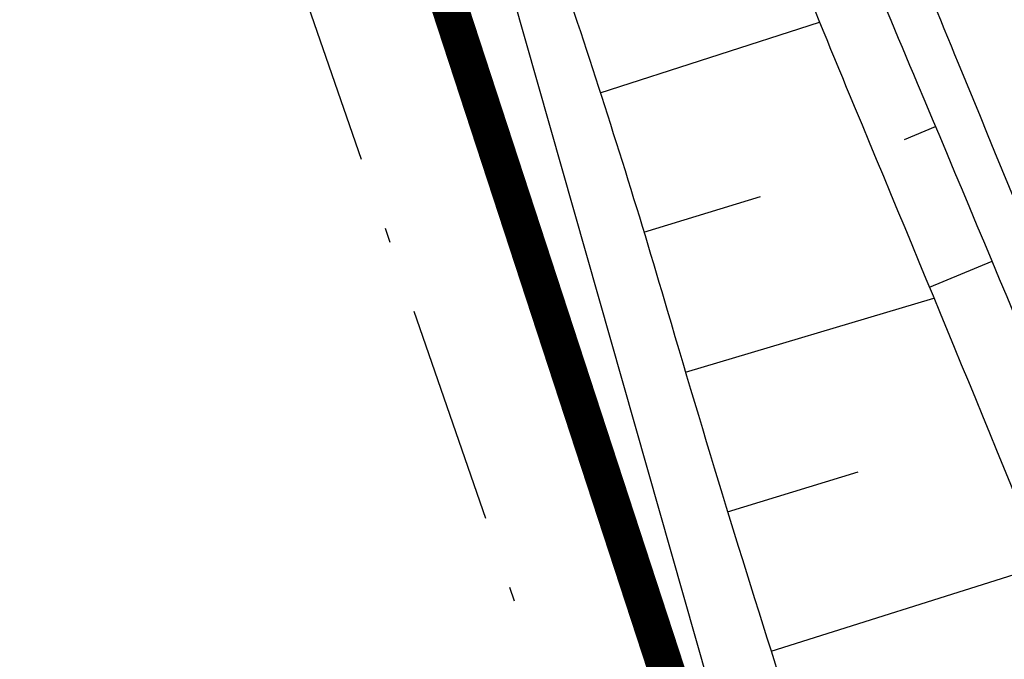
# Model space of a CAD drawing. Extents: x 446740 to 447511, y 442825 to 444215.
# Tile 69 of 94: x 447092 to 447106, y 443779 to 443788. Entities that reach past the tile are written whole.
import ezdxf

# ---------------------------------------------------------------- set-up
doc = ezdxf.new("R2010")
doc.units = 0
doc.header["$LTSCALE"] = 2
doc.header["$MEASUREMENT"] = 0
doc.linetypes.add('AUSGEZOGEN', pattern=[0])
doc.linetypes.add('BAB-FM2', pattern=[2.6, 1.5, -0.5, 0.1, -0.5])
for name, color, linetype in [('205-GRENZL-BAB', 7, 'AUSGEZOGEN'), ('BAB_FM', 5, 'BAB-FM2'), ('BOESCHG', 250, 'AUSGEZOGEN'), ('FBRTOP', 250, 'AUSGEZOGEN'), ('GRABEN', 250, 'AUSGEZOGEN'), ('STRASSE', 250, 'AUSGEZOGEN'), ('STROMLTG', 4, 'AUSGEZOGEN')]:
    doc.layers.add(name, color=color, linetype=linetype)

msp = doc.modelspace()

# ---------------------------------------------------------------- linework, layer by layer
at = {"layer": '205-GRENZL-BAB', "const_width": 0.5, "flags": 128}
msp.add_lwpolyline([(447083.534, 443831.977), (447105.568, 443764.523)], dxfattribs=at)
at = {"layer": 'BAB_FM', "flags": 128}
msp.add_lwpolyline([(447068.363, 443904.719), (447072.235, 443881.978), (447080.486, 443835.731), (447091.899, 443799.743), (447102.4, 443769.403), (447103.766, 443741.276), (447096.969, 443730.422), (447073.729, 443711.697), (447072.383, 443704.87), (447075.273, 443696.844), (447077.284, 443691.093), (447081.863, 443681.701), (447088.041, 443663.733), (447113.34, 443592.99), (447114.702, 443588.905)], dxfattribs=at)
at = {"layer": 'BOESCHG'}
for p, q in [((447100.012, 443786.669), (447103.014, 443787.637)), ((447104.179, 443786.027), (447104.603, 443786.205)), ((447100.609, 443784.76), (447102.206, 443785.245)), ((447104.519, 443784.003), (447105.376, 443784.361)), ((447101.178, 443782.843), (447104.581, 443783.854)), ((447101.756, 443780.928), (447103.545, 443781.477)), ((447102.35, 443779.019), (447106.082, 443780.198))]:
    msp.add_line(p, q, dxfattribs=at)
at = {"layer": 'BOESCHG', "flags": 128}
msp.add_lwpolyline([(447083.47, 443840.217, -0.000754), (447089.304, 443825.478, -0.001694), (447091.867, 443818.909, -0.000371), (447101.202, 443794.688, 0.002291), (447102.728, 443790.774, 0.005759), (447104.352, 443786.798, -0.002927), (447107.591, 443778.996, -0.007014), (447109.764, 443773.452, -0.005971), (447112.147, 443766.876, -0.034722), (447113.309, 443762.616, -0.02253), (447114.337, 443755.895, -0.031507), (447114.568, 443750.627, -0.032295), (447114.137, 443745.5, -0.029249), (447113.254, 443741.293, -0.023692), (447111.622, 443736.245, -0.029377), (447109.17, 443730.737, -0.033794), (447106.452, 443726.255, -0.031294), (447103.36, 443722.394, -0.023849), (447098.771, 443717.806, -0.024522), (447098.09, 443717.246, -0.010089), (447096.347, 443716.003)], format="xyb", dxfattribs=at)
at = {"layer": 'BOESCHG'}
msp.add_lwpolyline([(447081.33, 443839.458, -0.001749), (447086.874, 443824.449, -0.003983), (447089.233, 443817.829, -0.000184), (447099.057, 443789.518, -0.002969), (447099.655, 443787.76, -0.009219), (447100.929, 443783.69, 0.006547), (447102.692, 443777.95, 0.041609), (447105.271, 443771.75, -0.041744), (447107.841, 443765.569, -0.028252), (447108.816, 443761.815, -0.017165), (447109.853, 443755.519, -0.024452), (447110.34, 443749.437, -0.04173), (447110.153, 443745.862, -0.033131), (447109.536, 443742.845, -0.019301), (447107.941, 443737.81, -0.018972), (447107.036, 443735.567, -0.005896), (447103.772, 443728.506, -0.054085), (447100.849, 443723.77, -0.033222), (447095.384, 443717.63)], format="xyb", dxfattribs=at)
at = {"layer": 'FBRTOP', "color": 0, "const_width": 0.5}
msp.add_lwpolyline([(447118.971, 443523.408, 0), (447120.057, 443520.305, 0.000001), (447128.316, 443496.708, -0.000001), (447136.574, 443473.112)], format="xyb", dxfattribs=at)
at = {"layer": 'GRABEN'}
msp.add_lwpolyline([(447090.471, 443842.939, 0.00101), (447094.844, 443830.482, 0.002787), (447098.516, 443820.27, 0.00017), (447108.025, 443794.308, 0.003476), (447108.5, 443793.04, 0.012721), (447109.344, 443790.992, 0.002822), (447113.431, 443781.885, 0.022952), (447118.401, 443772.183, 0.055502), (447121.064, 443768.532, 0.052105), (447121.758, 443767.916, 0.010019), (447125.725, 443765.194, 0.055651), (447131.05, 443762.488, 0.045794), (447138.043, 443760.571)], format="xyb", dxfattribs=at)
at = {"layer": 'GRABEN', "flags": 128}
msp.add_lwpolyline([(447082.678, 443839.336, -0.001108), (447088.479, 443824.918, -0.002547), (447090.956, 443818.628, -0.000426), (447100.209, 443794.718, 0.002351), (447101.901, 443790.396, 0.004238), (447103.597, 443786.227, -0.002351), (447106.682, 443778.722, -0.007748), (447108.839, 443773.159, -0.0066), (447111.182, 443766.559, -0.03599), (447112.329, 443762.178, -0.02537), (447113.182, 443755.816, -0.030457), (447113.287, 443750.982, -0.028242), (447112.789, 443745.793, -0.027599), (447111.823, 443741.2, -0.027765), (447110.364, 443736.768, -0.030851), (447108.262, 443732.248, -0.026044), (447105.182, 443727.212, -0.027227), (447101.776, 443722.782, -0.028021), (447098.012, 443718.869, -0.032561), (447097.452, 443718.412, -0.011881), (447095.812, 443717.303)], format="xyb", dxfattribs=at)
at = {"layer": 'STRASSE'}
for points in [[(447068.931, 443945.908, 0.000002), (447074.525, 443910.767, 0.000014)], [(447056.172, 444006.907, 0.000256), (447057.959, 443995.782, 0.000007), (447066.417, 443943.312, -0.000072), (447067.235, 443938.233, -0.000506), (447069.899, 443921.568, 0.000383), (447073.414, 443899.55, 0.002551), (447074.205, 443894.777, 0.000503), (447078.363, 443870.591, 0.006787), (447082.529, 443848.311, 0.026597), (447083.97, 443842.705, 0.011408), (447085.657, 443837.742, 0.003012), (447092.583, 443819.14, 0.000539), (447102.034, 443794.298, 0.00389), (447103.374, 443790.868, 0.002567), (447104.913, 443787.074, -0.001252), (447108.088, 443779.304, -0.003407), (447110.594, 443773.006, -0.003634)]]:
    msp.add_lwpolyline(points, format="xyb", dxfattribs=at)
at = {"layer": 'STROMLTG', "flags": 128}
msp.add_lwpolyline([(447063.135, 444009.459), (447076.104, 443929.08), (447088.686, 443850.851), (447098.591, 443788.777), (447119.945, 443713.693), (447137.296, 443652.546), (447149.05, 443610.868), (447165.811, 443551.77), (447182.94, 443491.245), (447201.137, 443426.258), (447217.472, 443369.186), (447234.498, 443310.938)], dxfattribs=at)

doc.saveas('drawing.dxf')
